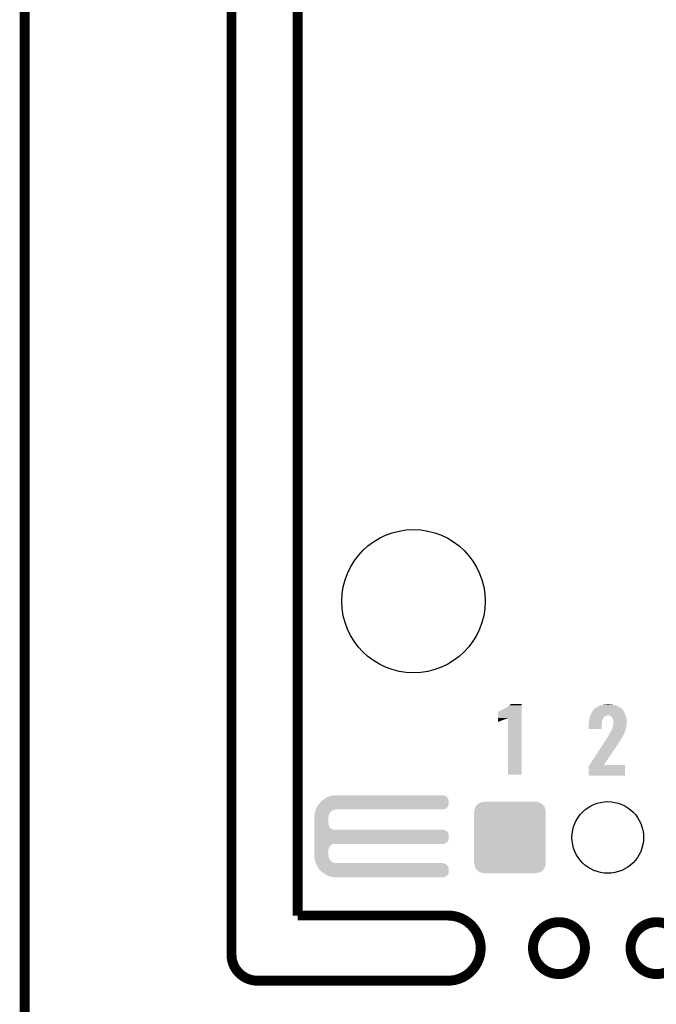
# Model space of a CAD drawing. Extents: x -1.3 to 24.2, y -3.9 to 53.4.
# Tile 28 of 43: x -1.3 to 8.4, y 24 to 39.2. Entities that reach past the tile are written whole.
import ezdxf

# ---------------------------------------------------------------- set-up
doc = ezdxf.new("R2010")
doc.units = 0
doc.layers.get('0').update_dxf_attribs({"linetype": 'CONTINUOUS'})
for name, color, linetype in [('DAC_22_CLICK_V100A_GKO', 5, 'CONTINUOUS'), ('DAC_22_CLICK_V100A_GTO', 14, 'CONTINUOUS'), ('DAC_22_CLICK_V100A_GTS', 12, 'CONTINUOUS')]:
    doc.layers.add(name, color=color, linetype=linetype)

# ---------------------------------------------------------------- blocks, each defined once
blk = doc.blocks.new('ROUND_10')
blk.add_circle((0, 0), 1.1)
blk = doc.blocks.new('ROUND_36')
blk.add_circle((0, 0), 0.55)
blk = doc.blocks.new('CUSTOM_50')
for points in [[(-0.548068, 0.411774), (-0.536314, 0.453974), (0.54634, 0.411774), (0.538076, 0.453974)], [(-0.536314, 0.453974), (-0.533322, 0.464708), (0.538076, 0.453974), (0.531316, 0.464708)], [(-0.533322, 0.464708), (-0.506672, 0.50047), (0.531316, 0.464708), (0.50879, 0.50047)], [(-0.506672, 0.50047), (-0.500488, 0.508768), (0.50879, 0.50047), (0.497646, 0.508768)], [(-0.500488, 0.508768), (-0.461524, 0.533284), (0.497646, 0.508768), (0.464714, 0.533284)], [(-0.461524, 0.533284), (-0.45398, 0.53803), (0.464714, 0.533284), (0.447646, 0.53803)], [(-0.45398, 0.53803), (-0.402918, 0.548004), (0.447646, 0.53803), (0.411774, 0.548004)], [(-0.402918, 0.548004), (-0.40005, 0.548564), (0.411774, 0.548004), (0.40005, 0.548564)], [(-0.40005, 0.548564), (-0.40005, 0.54991), (0.40005, 0.548564), (0.40005, 0.54991)], [(-0.54991, -0.40005), (-0.54991, 0.40005), (0.54991, -0.40005), (0.54991, 0.40005)], [(-0.548634, 0.40005), (-0.548068, 0.411774), (0.548634, 0.40005), (0.54634, 0.411774)], [(-0.546338, -0.411774), (-0.548634, -0.40005), (0.548068, -0.411774), (0.548634, -0.40005)], [(-0.538076, -0.453974), (-0.546338, -0.411774), (0.536312, -0.453974), (0.548068, -0.411774)], [(-0.531314, -0.464708), (-0.538076, -0.453974), (0.533322, -0.464708), (0.536312, -0.453974)], [(-0.50879, -0.50047), (-0.531314, -0.464708), (0.50667, -0.50047), (0.533322, -0.464708)], [(-0.497644, -0.508768), (-0.50879, -0.50047), (0.500488, -0.508768), (0.50667, -0.50047)], [(-0.464714, -0.533284), (-0.497644, -0.508768), (0.461522, -0.533284), (0.500488, -0.508768)], [(-0.447644, -0.53803), (-0.464714, -0.533284), (0.45398, -0.53803), (0.461522, -0.533284)], [(-0.411774, -0.548004), (-0.447644, -0.53803), (0.402916, -0.548004), (0.45398, -0.53803)], [(-0.40005, -0.548564), (-0.411774, -0.548004), (0.40005, -0.548564), (0.402916, -0.548004)], [(-0.40005, -0.54991), (-0.40005, -0.548564), (0.40005, -0.54991), (0.40005, -0.548564)]]:
    blk.add_solid(points)

msp = doc.modelspace()

# ---------------------------------------------------------------- linework, layer by layer
at = {"layer": 'DAC_22_CLICK_V100A_GKO', "const_width": 0.1524}
for points in [[(1.905, 24.80056), (1.905, 53.34)], [(2.921, 25.4), (2.921, 53.34)], [(-1.27, -3.81), (-1.27, 51.054)], [(2.921, 25.4), (5.22986, 25.4)], [(2.30378, 24.39924), (5.22986, 24.39924)]]:
    msp.add_lwpolyline(points, dxfattribs=at)
for points in [[(5.22986, 24.39924, 1), (5.22986, 25.4)], [(1.905, 24.80056, 0.4142165), (2.30378, 24.39924)]]:
    msp.add_lwpolyline(points, format="xyb", dxfattribs=at)
for points in [[(6.53288, 24.89962, 1), (7.33044, 24.89962, 1)], [(8.03148, 24.89962, 1), (8.82904, 24.89962, 1)]]:
    msp.add_lwpolyline(points, format="xyb", close=True, dxfattribs=at)
at = {"layer": 'DAC_22_CLICK_V100A_GTO'}
for points in [[(6.08076, 28.56992), (6.10362, 28.582622), (6.357618, 28.56992), (6.357618, 28.582622)], [(6.10362, 28.582622), (6.10616, 28.58516), (6.357618, 28.582622), (6.357618, 28.58516)], [(6.10616, 28.58516), (6.11378, 28.59024), (6.357618, 28.58516), (6.357618, 28.59024)], [(6.11378, 28.59024), (6.126482, 28.59532), (6.357618, 28.59024), (6.357618, 28.59532)], [(6.126482, 28.59532), (6.13918, 28.60294), (6.357618, 28.59532), (6.357618, 28.60294)], [(6.13918, 28.60294), (6.16966, 28.6258), (6.357618, 28.60294), (6.357618, 28.6258)], [(6.16966, 28.6258), (6.184898, 28.638498), (6.357618, 28.6258), (6.357618, 28.638498)], [(6.184898, 28.638498), (6.195042, 28.648638), (6.357618, 28.638498), (6.35762, 28.648638)], [(6.195042, 28.648638), (6.195066, 28.64866), (6.35762, 28.648638), (6.195066, 28.64866)], [(7.472682, 28.572462), (7.49046, 28.58516), (7.896858, 28.572462), (7.88289, 28.58516)], [(7.49046, 28.58516), (7.5086, 28.597858), (7.88289, 28.58516), (7.86892, 28.597858)], [(7.5086, 28.597858), (7.515862, 28.60294), (7.86892, 28.597858), (7.858758, 28.60294)], [(7.515862, 28.60294), (7.541262, 28.61564), (7.858758, 28.60294), (7.83336, 28.61564)], [(7.541262, 28.61564), (7.546342, 28.61818), (7.83336, 28.61564), (7.826248, 28.61818)], [(7.546342, 28.61818), (7.576824, 28.62834), (7.826248, 28.61818), (7.7978, 28.62834)], [(7.576824, 28.62834), (7.58444, 28.630878), (7.7978, 28.62834), (7.789552, 28.630878)], [(7.58444, 28.630878), (7.611876, 28.6385), (7.789552, 28.630878), (7.764782, 28.6385)], [(7.611876, 28.6385), (7.630164, 28.64358), (7.764782, 28.6385), (7.731762, 28.64358)], [(7.630164, 28.64358), (7.6835, 28.64612), (7.706362, 28.64358), (7.696202, 28.64612)], [(5.994406, 28.42768), (5.994408, 28.432744), (6.141718, 28.42768), (6.15185, 28.432744)], [(5.994406, 28.42514), (5.994406, 28.42768), (6.1341, 28.42514), (6.141718, 28.42768)], [(5.994406, 28.42006), (5.994406, 28.42514), (6.123938, 28.42006), (6.1341, 28.42514)], [(5.994408, 28.432744), (5.994422, 28.52674), (6.357614, 28.432744), (6.357616, 28.52674)], [(5.994422, 28.52674), (5.996946, 28.526746), (6.357616, 28.52674), (6.357616, 28.526746)], [(5.996946, 28.526746), (6.002024, 28.531822), (6.357616, 28.526746), (6.357616, 28.531822)], [(6.002024, 28.531822), (6.01218, 28.5369), (6.357616, 28.531822), (6.357616, 28.5369)], [(6.01218, 28.5369), (6.02488, 28.54198), (6.357616, 28.5369), (6.357616, 28.54198)], [(6.02488, 28.54198), (6.08076, 28.56992), (6.357616, 28.54198), (6.357618, 28.56992)], [(6.15188, 27.561562), (6.15185, 28.432744), (6.357598, 27.561562), (6.357614, 28.432744)], [(7.399528, 28.420056), (7.401052, 28.427674), (7.60476, 28.420056), (7.609836, 28.427674)], [(7.401052, 28.427674), (7.40156, 28.430214), (7.609836, 28.427674), (7.60984, 28.430214)], [(7.40156, 28.430214), (7.4041, 28.442918), (7.60984, 28.430214), (7.619998, 28.442918)], [(7.4041, 28.442918), (7.404102, 28.44292), (7.619998, 28.442918), (7.62, 28.44292)], [(7.404102, 28.44292), (7.407486, 28.453078), (7.62, 28.44292), (7.630158, 28.453078)], [(7.407486, 28.453078), (7.410872, 28.463238), (7.630158, 28.453078), (7.645396, 28.463238)], [(7.410872, 28.463238), (7.41172, 28.46578), (7.645396, 28.463238), (7.658098, 28.46578)], [(7.41172, 28.46578), (7.413412, 28.470858), (7.658098, 28.46578), (7.668258, 28.470858)], [(7.413412, 28.470858), (7.41426, 28.4734), (7.668258, 28.470858), (7.680958, 28.4734)], [(7.41426, 28.4734), (7.4168, 28.48102), (7.953104, 28.4734), (7.950382, 28.48102)], [(7.4168, 28.48102), (7.42061, 28.48864), (7.950382, 28.48102), (7.94766, 28.48864)], [(7.42061, 28.48864), (7.43458, 28.51658), (7.94766, 28.48864), (7.93496, 28.51658)], [(7.43458, 28.51658), (7.437122, 28.52166), (7.93496, 28.51658), (7.93242, 28.52166)], [(7.437122, 28.52166), (7.450182, 28.541978), (7.93242, 28.52166), (7.92226, 28.541978)], [(7.450182, 28.541978), (7.459982, 28.557222), (7.92226, 28.541978), (7.911374, 28.557222)], [(7.459982, 28.557222), (7.462518, 28.55976), (7.911374, 28.557222), (7.90956, 28.55976)], [(7.462518, 28.55976), (7.46506, 28.562302), (7.90956, 28.55976), (7.907018, 28.562302)], [(7.46506, 28.562302), (7.47268, 28.57246), (7.907018, 28.562302), (7.89686, 28.57246)], [(7.47268, 28.57246), (7.472682, 28.572462), (7.89686, 28.57246), (7.896858, 28.572462)], [(7.713978, 28.46832), (7.688578, 28.4734), (7.954918, 28.46832), (7.953104, 28.4734)], [(7.731756, 28.460702), (7.713978, 28.46832), (7.957638, 28.460702), (7.954918, 28.46832)], [(7.739382, 28.453078), (7.731756, 28.460702), (7.96036, 28.453078), (7.957638, 28.460702)], [(7.744454, 28.448006), (7.739382, 28.453078), (7.961554, 28.448006), (7.96036, 28.453078)], [(7.74446, 28.445464), (7.744454, 28.448006), (7.962152, 28.445464), (7.961554, 28.448006)], [(7.752078, 28.435302), (7.74446, 28.445464), (7.964544, 28.435302), (7.962152, 28.445464)], [(7.75716, 28.422602), (7.752078, 28.435302), (7.967532, 28.422602), (7.964544, 28.435302)], [(5.9944, 28.38704), (5.994402, 28.3972), (6.035038, 28.38704), (6.05536, 28.3972)], [(5.9944, 28.37942), (5.9944, 28.38704), (6.01218, 28.37942), (6.035038, 28.38704)], [(5.9944, 28.374362), (5.9944, 28.37942), (5.99953, 28.374362), (6.01218, 28.37942)], [(5.999476, 28.37434), (5.9944, 28.374362), (5.999476, 28.37434), (5.99953, 28.374362)], [(5.994402, 28.39974), (5.994404, 28.40736), (6.06298, 28.39974), (6.088382, 28.40736)], [(5.994402, 28.3972), (5.994402, 28.39974), (6.05536, 28.3972), (6.06298, 28.39974)], [(5.994404, 28.41498), (5.994406, 28.42006), (6.1087, 28.41498), (6.123938, 28.42006)], [(5.994404, 28.40736), (5.994404, 28.41498), (6.088382, 28.40736), (6.1087, 28.41498)], [(7.38886, 28.354022), (7.390382, 28.36164), (7.591212, 28.354022), (7.59206, 28.36164)], [(7.38886, 28.338778), (7.38886, 28.354022), (7.58952, 28.338778), (7.591212, 28.354022)], [(7.38886, 28.262602), (7.38886, 28.338778), (7.589498, 28.262602), (7.58952, 28.338778)], [(7.390382, 28.36164), (7.3914, 28.36672), (7.59206, 28.36164), (7.592694, 28.36672)], [(7.3914, 28.36672), (7.39343, 28.381958), (7.592694, 28.36672), (7.5946, 28.381958)], [(7.39343, 28.381958), (7.395802, 28.39974), (7.5946, 28.381958), (7.599678, 28.39974)], [(7.395802, 28.39974), (7.39648, 28.404818), (7.599678, 28.39974), (7.601708, 28.404818)], [(7.39648, 28.404818), (7.398002, 28.412436), (7.601708, 28.404818), (7.604758, 28.412436)], [(7.398002, 28.412436), (7.399528, 28.420056), (7.604758, 28.412436), (7.60476, 28.420056)], [(7.74954, 28.270202), (7.75462, 28.285442), (7.958716, 28.270202), (7.962302, 28.285442)], [(7.75462, 28.285442), (7.754982, 28.28798), (7.962302, 28.285442), (7.9629, 28.28798)], [(7.754982, 28.28798), (7.75716, 28.303222), (7.9629, 28.28798), (7.967254, 28.303222)], [(7.760624, 28.4099), (7.75716, 28.422602), (7.97052, 28.4099), (7.967532, 28.422602)], [(7.75716, 28.303222), (7.757884, 28.305758), (7.967254, 28.303222), (7.96798, 28.305758)], [(7.757884, 28.305758), (7.76224, 28.321), (7.96798, 28.305758), (7.970156, 28.321)], [(7.76478, 28.39466), (7.760624, 28.4099), (7.971324, 28.39466), (7.97052, 28.4099)], [(7.76224, 28.321), (7.762874, 28.32354), (7.970156, 28.321), (7.97052, 28.32354)], [(7.762874, 28.32354), (7.766684, 28.338778), (7.97052, 28.32354), (7.97306, 28.338778)], [(7.76732, 28.384502), (7.76478, 28.39466), (7.971858, 28.384502), (7.971324, 28.39466)], [(7.766684, 28.338778), (7.76732, 28.341322), (7.97306, 28.338778), (7.97306, 28.341322)], [(7.76732, 28.361642), (7.76732, 28.384502), (7.97306, 28.361642), (7.971858, 28.384502)], [(7.76732, 28.341322), (7.76732, 28.361642), (7.97306, 28.341322), (7.97306, 28.361642)], [(7.589498, 28.26258), (7.38886, 28.262602), (7.589498, 28.26258), (7.589498, 28.262602)], [(7.660636, 28.112718), (7.66826, 28.125424), (7.889238, 28.112718), (7.895592, 28.125424)], [(7.66826, 28.125424), (7.668262, 28.127958), (7.895592, 28.125424), (7.89686, 28.127958)], [(7.668262, 28.127958), (7.668264, 28.127966), (7.89686, 28.127958), (7.896864, 28.127966)], [(7.668264, 28.127966), (7.67588, 28.13812), (7.896864, 28.127966), (7.904478, 28.13812)], [(7.67588, 28.13812), (7.675882, 28.138122), (7.904478, 28.13812), (7.904478, 28.138122)], [(7.675882, 28.138122), (7.678926, 28.143196), (7.904478, 28.138122), (7.907018, 28.143196)], [(7.678926, 28.143196), (7.680452, 28.14574), (7.907018, 28.143196), (7.909558, 28.14574)], [(7.680452, 28.14574), (7.6835, 28.15082), (7.909558, 28.14574), (7.912292, 28.15082)], [(7.6835, 28.15082), (7.69366, 28.1686), (7.912292, 28.15082), (7.921868, 28.1686)], [(7.69366, 28.1686), (7.700006, 28.178758), (7.921868, 28.1686), (7.92734, 28.178758)], [(7.700006, 28.178758), (7.706358, 28.18892), (7.92734, 28.178758), (7.931248, 28.18892)], [(7.706358, 28.18892), (7.71906, 28.21178), (7.931248, 28.18892), (7.94004, 28.21178)], [(7.71906, 28.21178), (7.728582, 28.227018), (7.94004, 28.21178), (7.94766, 28.227018)], [(7.728582, 28.227018), (7.731758, 28.2321), (7.94766, 28.227018), (7.948928, 28.2321)], [(7.731758, 28.2321), (7.7343, 28.237178), (7.948928, 28.2321), (7.950198, 28.237178)], [(7.7343, 28.237178), (7.736842, 28.242256), (7.950198, 28.237178), (7.952738, 28.242256)], [(7.736842, 28.242256), (7.738116, 28.244798), (7.952738, 28.242256), (7.95274, 28.244798)], [(7.738116, 28.244798), (7.741934, 28.25242), (7.95274, 28.244798), (7.954532, 28.25242)], [(7.741934, 28.25242), (7.74446, 28.252442), (7.954532, 28.25242), (7.954538, 28.252442)], [(7.74446, 28.252442), (7.744462, 28.260044), (7.954538, 28.252442), (7.956326, 28.260044)], [(7.744462, 28.260044), (7.74954, 28.270202), (7.956326, 28.260044), (7.958716, 28.270202)], [(7.398766, 27.70886), (7.60349, 28.02382), (7.620042, 27.70886), (7.83082, 28.02382)], [(7.60349, 28.02382), (7.62165, 28.05176), (7.83082, 28.02382), (7.8486, 28.05176)], [(7.62165, 28.05176), (7.638158, 28.077158), (7.8486, 28.05176), (7.863838, 28.077158)], [(7.638158, 28.077158), (7.651368, 28.09748), (7.863838, 28.077158), (7.87908, 28.09748)], [(7.651368, 28.09748), (7.65302, 28.10002), (7.87908, 28.09748), (7.880772, 28.10002)], [(7.65302, 28.10002), (7.660636, 28.112718), (7.880772, 28.10002), (7.889238, 28.112718)], [(7.38886, 27.546322), (7.388864, 27.693624), (7.945098, 27.546322), (7.945116, 27.693624)], [(7.388864, 27.693624), (7.398752, 27.708838), (7.945116, 27.693624), (7.94512, 27.708838)], [(7.398752, 27.708838), (7.398766, 27.70886), (7.94512, 27.708838), (7.620042, 27.70886)], [(6.357598, 27.56154), (6.15188, 27.561562), (6.357598, 27.56154), (6.357598, 27.561562)], [(7.945098, 27.5463), (7.38886, 27.546322), (7.945098, 27.5463), (7.945098, 27.546322)], [(3.36169, 27.21102), (3.380734, 27.218638), (5.2197, 27.21102), (5.212082, 27.218638)], [(3.380734, 27.218638), (3.39978, 27.226256), (5.212082, 27.218638), (5.207, 27.226256)], [(3.39978, 27.226256), (3.418842, 27.23388), (5.207, 27.226256), (5.193666, 27.23388)], [(3.418842, 27.23388), (3.43205, 27.23642), (5.193666, 27.23388), (5.189222, 27.23642)], [(3.43205, 27.23642), (3.471662, 27.244038), (5.189222, 27.23642), (5.171442, 27.244038)], [(3.471662, 27.244038), (3.484882, 27.24658), (5.171442, 27.244038), (5.15366, 27.24658)], [(3.20548, 27.04338), (3.215642, 27.068782), (5.199376, 27.04338), (5.224778, 27.068782)], [(3.215642, 27.068782), (3.217452, 27.071318), (5.224778, 27.068782), (5.227316, 27.071318)], [(3.217452, 27.071318), (3.242852, 27.106878), (5.227316, 27.071318), (5.240018, 27.106878)], [(3.242852, 27.106878), (3.253742, 27.122122), (5.240018, 27.106878), (5.240018, 27.122122)], [(3.253742, 27.122122), (3.2766, 27.14752), (5.240018, 27.122122), (5.240018, 27.14752)], [(3.2766, 27.14752), (3.289298, 27.160218), (5.240018, 27.14752), (5.24002, 27.160218)], [(3.289298, 27.160218), (3.29946, 27.17038), (5.24002, 27.160218), (5.23857, 27.17038)], [(3.29946, 27.17038), (3.31063, 27.177996), (5.23857, 27.17038), (5.23748, 27.177996)], [(3.31063, 27.177996), (3.336712, 27.19578), (5.23748, 27.177996), (5.22986, 27.19578)], [(3.336712, 27.19578), (3.35534, 27.20848), (5.22986, 27.19578), (5.221394, 27.20848)], [(3.35534, 27.20848), (3.36169, 27.21102), (5.221394, 27.20848), (5.2197, 27.21102)], [(3.17754, 26.939242), (3.178026, 26.941776), (3.398238, 26.939242), (3.39852, 26.941776)], [(3.17754, 26.918922), (3.17754, 26.939242), (3.39598, 26.918922), (3.398238, 26.939242)], [(3.17754, 26.906218), (3.17754, 26.918922), (3.39344, 26.906218), (3.39598, 26.918922)], [(3.178026, 26.941776), (3.182424, 26.964638), (3.39852, 26.941776), (3.40868, 26.964638)], [(3.182424, 26.964638), (3.186332, 26.984956), (3.40868, 26.964638), (3.421378, 26.984956)], [(3.186332, 26.984956), (3.187798, 26.992578), (3.421378, 26.984956), (3.431538, 26.992578)], [(3.187798, 26.992578), (3.189752, 27.002738), (3.431538, 26.992578), (3.439158, 27.002738)], [(3.189752, 27.002738), (3.190242, 27.005282), (3.439158, 27.002738), (3.443228, 27.005282)], [(3.190242, 27.005282), (3.194304, 27.015438), (3.443228, 27.005282), (3.45948, 27.015438)], [(3.194304, 27.015438), (3.198368, 27.025598), (3.45948, 27.015438), (3.482338, 27.025598)], [(3.198368, 27.025598), (3.199384, 27.02814), (3.482338, 27.025598), (3.5052, 27.02814)], [(3.199384, 27.02814), (3.2004, 27.03068), (3.5052, 27.02814), (3.517898, 27.03068)], [(3.2004, 27.03068), (3.20548, 27.04338), (5.163816, 27.03068), (5.199376, 27.04338)], [(3.17754, 26.814778), (3.17754, 26.906218), (3.39344, 26.814778), (3.39344, 26.906218)], [(3.17754, 26.804618), (3.17754, 26.814778), (3.39598, 26.804618), (3.39344, 26.814778)], [(3.17754, 26.786838), (3.17754, 26.804618), (3.398522, 26.786838), (3.39598, 26.804618)], [(3.17754, 26.769058), (3.17754, 26.786838), (3.406142, 26.769058), (3.398522, 26.786838)], [(3.17754, 26.753818), (3.17754, 26.769058), (3.416302, 26.753818), (3.406142, 26.769058)], [(3.17754, 26.7462), (3.17754, 26.753818), (3.42392, 26.7462), (3.416302, 26.753818)], [(3.17754, 26.738578), (3.17754, 26.7462), (3.429004, 26.738578), (3.42392, 26.7462)], [(3.17754, 26.72842), (3.17754, 26.738578), (3.44678, 26.72842), (3.429004, 26.738578)], [(3.17754, 26.7208), (3.17754, 26.72842), (3.464564, 26.7208), (3.44678, 26.72842)], [(3.17754, 26.71826), (3.17754, 26.7208), (3.482342, 26.71826), (3.464564, 26.7208)], [(3.17754, 26.71318), (3.17754, 26.71826), (5.171442, 26.71318), (5.153664, 26.71826)], [(3.17754, 26.70556), (3.17754, 26.71318), (5.189222, 26.70556), (5.171442, 26.71318)], [(3.17754, 26.695398), (3.17754, 26.70556), (5.207, 26.695398), (5.189222, 26.70556)], [(3.17754, 26.6827), (3.17754, 26.695398), (5.2197, 26.6827), (5.207, 26.695398)], [(3.17754, 26.66746), (3.17754, 26.6827), (5.22986, 26.66746), (5.2197, 26.6827)], [(3.17754, 26.649676), (3.17754, 26.66746), (5.23748, 26.649676), (5.22986, 26.66746)], [(3.17754, 26.629358), (3.17754, 26.649676), (5.24002, 26.629358), (5.23748, 26.649676)], [(3.17754, 26.578558), (3.17754, 26.629358), (5.240018, 26.578558), (5.24002, 26.629358)], [(3.17754, 26.542998), (3.17754, 26.578558), (5.227316, 26.542998), (5.240018, 26.578558)], [(3.17754, 26.515058), (3.17754, 26.542998), (5.199376, 26.515058), (5.227316, 26.542998)], [(3.17754, 26.49982), (3.17754, 26.515058), (5.163816, 26.49982), (5.199376, 26.515058)], [(3.17754, 26.497278), (3.17754, 26.49982), (3.464558, 26.497278), (3.48234, 26.49982)], [(3.17754, 26.489658), (3.17754, 26.497278), (3.446778, 26.489658), (3.464558, 26.497278)], [(3.17754, 26.476958), (3.17754, 26.489658), (3.428998, 26.476958), (3.446778, 26.489658)], [(3.17754, 26.46426), (3.17754, 26.476958), (3.4163, 26.46426), (3.428998, 26.476958)], [(3.17754, 26.44902), (3.17754, 26.46426), (3.40614, 26.44902), (3.4163, 26.46426)], [(3.17754, 26.431236), (3.17754, 26.44902), (3.39852, 26.431236), (3.40614, 26.44902)], [(3.17754, 26.41346), (3.17754, 26.431236), (3.39598, 26.41346), (3.39852, 26.431236)], [(3.17754, 26.403298), (3.17754, 26.41346), (3.39344, 26.403298), (3.39598, 26.41346)], [(3.17754, 26.327098), (3.17754, 26.403298), (3.39344, 26.327098), (3.39344, 26.403298)], [(3.17754, 26.3144), (3.17754, 26.327098), (3.39598, 26.3144), (3.39344, 26.327098)], [(3.17754, 26.294078), (3.17754, 26.3144), (3.39824, 26.294078), (3.39598, 26.3144)], [(3.17803, 26.291538), (3.17754, 26.294078), (3.398522, 26.291538), (3.39824, 26.294078)], [(3.182426, 26.26868), (3.17803, 26.291538), (3.408682, 26.26868), (3.398522, 26.291538)], [(3.186334, 26.248358), (3.182426, 26.26868), (3.421382, 26.248358), (3.408682, 26.26868)], [(3.1878, 26.240738), (3.186334, 26.248358), (3.431542, 26.240738), (3.421382, 26.248358)], [(3.189754, 26.230578), (3.1878, 26.240738), (3.439164, 26.230578), (3.431542, 26.240738)], [(3.19024, 26.228042), (3.189754, 26.230578), (3.443222, 26.228042), (3.439164, 26.230578)], [(3.194306, 26.21788), (3.19024, 26.228042), (3.459482, 26.21788), (3.443222, 26.228042)], [(3.19837, 26.20772), (3.194306, 26.21788), (3.482344, 26.20772), (3.459482, 26.21788)], [(3.199386, 26.20518), (3.19837, 26.20772), (3.505202, 26.20518), (3.482344, 26.20772)], [(3.201418, 26.2001), (3.199386, 26.20518), (5.171442, 26.2001), (5.153664, 26.20518)], [(3.204466, 26.19248), (3.201418, 26.2001), (5.189222, 26.19248), (5.171442, 26.2001)], [(3.20853, 26.182316), (3.204466, 26.19248), (5.207, 26.182316), (5.189222, 26.19248)], [(3.211578, 26.174698), (3.20853, 26.182316), (5.212082, 26.174698), (5.207, 26.182316)], [(3.21361, 26.169616), (3.211578, 26.174698), (5.219702, 26.169616), (5.212082, 26.174698)], [(3.21564, 26.16454), (3.21361, 26.169616), (5.222604, 26.16454), (5.219702, 26.169616)], [(3.2243, 26.15184), (3.21564, 26.16454), (5.22986, 26.15184), (5.222604, 26.16454)], [(3.236426, 26.134056), (3.2243, 26.15184), (5.23748, 26.134056), (5.22986, 26.15184)], [(3.248546, 26.116278), (3.236426, 26.134056), (5.24002, 26.116278), (5.23748, 26.134056)], [(3.25374, 26.10866), (3.248546, 26.116278), (5.240018, 26.10866), (5.24002, 26.116278)], [(3.299458, 26.062942), (3.25374, 26.10866), (5.240018, 26.062942), (5.240018, 26.10866)], [(3.299464, 26.062938), (3.299458, 26.062942), (5.240018, 26.062938), (5.240018, 26.062942)], [(3.351616, 26.02738), (3.299464, 26.062938), (5.227316, 26.02738), (5.240018, 26.062938)], [(3.355338, 26.024842), (3.351616, 26.02738), (5.224524, 26.024842), (5.227316, 26.02738)], [(3.412494, 26.00198), (3.355338, 26.024842), (5.199378, 26.00198), (5.224524, 26.024842)], [(3.418838, 25.999442), (3.412494, 26.00198), (5.193454, 25.999442), (5.199378, 26.00198)], [(3.484878, 25.98674), (3.418838, 25.999442), (5.163816, 25.98674), (5.193454, 25.999442)]]:
    msp.add_solid(points, dxfattribs=at)

# ---------------------------------------------------------------- block references
at = {"layer": 'DAC_22_CLICK_V100A_GTS'}
for name, p in [('ROUND_10', (4.699, 30.226)), ('CUSTOM_50', (6.17982, 26.59888)), ('ROUND_36', (7.68096, 26.59888))]:
    msp.add_blockref(name, p, dxfattribs=at)

doc.saveas('drawing.dxf')
